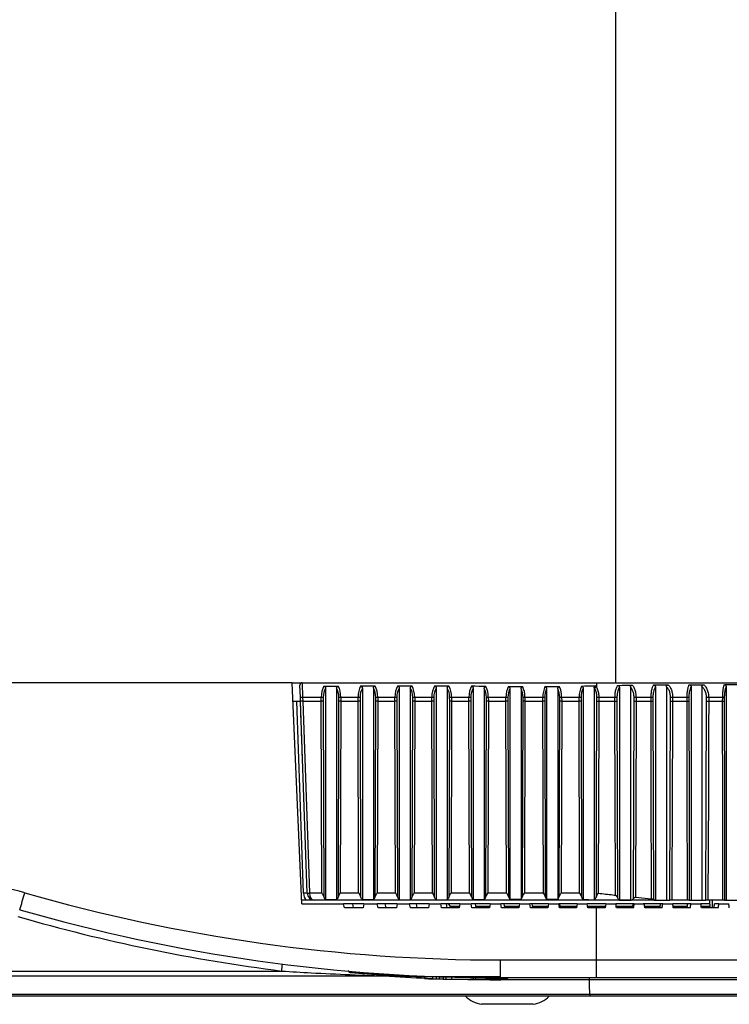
# Model space of a CAD drawing. Header units: millimetres. Extents: x 0 to 420, y 0 to 297.
# Tile 5 of 59: x 88.36 to 93.66, y 86.7 to 94.05. Entities that reach past the tile are written whole.
import ezdxf

# ---------------------------------------------------------------- set-up
doc = ezdxf.new("R2010")
doc.units = ezdxf.units.MM

msp = doc.modelspace()

# ---------------------------------------------------------------- linework, layer by layer
at = {"color": 7, "linetype": 'Continuous', "lineweight": 25}
for p, q in [((92.81469, 113.88203), (92.81469, 89.09973)), ((90.39916, 89.09973), (87.31909, 89.09973)), ((90.4713, 87.44757), (90.39916, 89.09973)), ((90.39916, 89.09973), (90.47416, 89.09973)), ((90.46089, 88.98982), (90.45765, 89.08263)), ((90.47416, 89.09973), (90.47741, 88.99055)), ((90.47416, 89.09973), (92.67286, 89.09973)), ((90.63612, 89.07308), (90.74444, 89.07308)), ((90.64898, 89.05831), (90.64898, 87.48062)), ((90.73158, 89.05831), (90.73158, 87.48062)), ((90.92397, 89.05869), (90.92397, 87.4804)), ((91.00658, 89.05906), (91.00658, 87.48026)), ((91.19944, 89.05963), (91.19944, 87.47993)), ((91.28205, 89.05988), (91.28205, 87.47983)), ((91.47538, 89.05993), (91.47538, 87.47982)), ((91.55798, 89.0596), (91.55798, 87.47994)), ((91.75155, 89.05837), (91.75155, 87.48067)), ((91.83415, 89.05713), (91.83415, 87.48116)), ((92.02663, 89.05514), (92.02663, 87.48242)), ((92.10923, 89.05409), (92.10923, 87.48286)), ((92.30044, 89.05356), (92.30044, 87.48318)), ((92.38305, 89.05435), (92.38305, 87.48284)), ((92.57295, 89.05745), (92.57295, 87.48082)), ((92.65551, 89.061), (92.65551, 87.47947)), ((92.67286, 89.09973), (92.67286, 89.06783)), ((92.67286, 89.09973), (94.37739, 89.09973)), ((92.84402, 89.06542), (92.84402, 87.47626)), ((92.92639, 89.06724), (92.92639, 87.47533)), ((93.11313, 89.0687), (93.11313, 87.47511)), ((93.19506, 89.06927), (93.19506, 87.47511)), ((93.37922, 89.06973), (93.37922, 87.47511)), ((93.46031, 89.07008), (93.46031, 87.47511)), ((93.6409, 89.07086), (93.6409, 87.47511)), ((90.40517, 88.96205), (90.46115, 88.96205)), ((90.48441, 87.52744), (90.43432, 88.96205)), ((90.46188, 88.96144), (90.46089, 88.98982)), ((90.51189, 87.5294), (90.46188, 88.96144)), ((90.47741, 88.99055), (90.4784, 88.96205)), ((90.61732, 88.99055), (90.47741, 88.99055)), ((90.47839, 88.96205), (90.4784, 88.96205)), ((90.47839, 88.96205), (90.5284, 87.52989)), ((90.4784, 88.96205), (90.61718, 88.96205)), ((90.61718, 88.96205), (90.61732, 88.99055)), ((90.62151, 87.52989), (90.61718, 88.96205)), ((90.63163, 88.9904), (90.63149, 88.96202)), ((90.63149, 88.96202), (90.63591, 87.50093)), ((90.74465, 87.50093), (90.74907, 88.96202)), ((90.74907, 88.96202), (90.74893, 88.9904)), ((90.76338, 88.96205), (90.75905, 87.52989)), ((90.76324, 88.99055), (90.76338, 88.96205)), ((90.8922, 88.99055), (90.76324, 88.99055)), ((90.76338, 88.96205), (90.89206, 88.96205)), ((90.89206, 88.96205), (90.8922, 88.99055)), ((90.89635, 87.52989), (90.89206, 88.96205)), ((90.90654, 88.9904), (90.9064, 88.96202)), ((90.9064, 88.96202), (90.91078, 87.50084)), ((91.02024, 87.50101), (91.0247, 88.96202)), ((91.0247, 88.96202), (91.02455, 88.9904)), ((91.03898, 88.96205), (91.03461, 87.52989)), ((91.03883, 88.99055), (91.03898, 88.96205)), ((91.16703, 88.99055), (91.03883, 88.99055)), ((91.03898, 88.96205), (91.16689, 88.96205)), ((91.16689, 88.96205), (91.16703, 88.99055)), ((91.17119, 87.52989), (91.16689, 88.96205)), ((91.18136, 88.9904), (91.18122, 88.96202)), ((91.18122, 88.96202), (91.18561, 87.50087)), ((91.29621, 87.50099), (91.30065, 88.96202)), ((91.30065, 88.96202), (91.30051, 88.9904)), ((91.31494, 88.96205), (91.31058, 87.52989)), ((91.31479, 88.99055), (91.31494, 88.96205)), ((91.44257, 88.99055), (91.31479, 88.99055)), ((91.31494, 88.96205), (91.44243, 88.96205)), ((91.44243, 88.96205), (91.44257, 88.99055)), ((91.44679, 87.52989), (91.44243, 88.96205)), ((91.45685, 88.9904), (91.45671, 88.96202)), ((91.45671, 88.96202), (91.46116, 87.501)), ((91.57177, 87.50085), (91.57615, 88.96202)), ((91.57615, 88.96202), (91.57601, 88.9904)), ((91.59049, 88.96205), (91.58619, 87.52989)), ((91.59034, 88.99055), (91.59049, 88.96205)), ((91.71948, 88.99055), (91.59034, 88.99055)), ((91.59049, 88.96205), (91.71934, 88.96205)), ((91.71934, 88.96205), (91.71948, 88.99055)), ((91.72378, 87.52989), (91.71934, 88.96205)), ((91.73369, 88.9904), (91.73355, 88.96202)), ((91.73355, 88.96202), (91.73808, 87.5012)), ((91.84617, 87.50066), (91.85047, 88.96202)), ((91.85047, 88.96202), (91.85033, 88.9904)), ((91.86487, 88.96205), (91.86066, 87.52989)), ((91.86473, 88.99055), (91.86487, 88.96205)), ((91.99661, 88.99055), (91.86473, 88.99055)), ((91.86487, 88.96205), (91.99646, 88.96205)), ((91.99646, 88.96205), (91.99661, 88.99055)), ((92.00089, 87.52989), (91.99646, 88.96205)), ((92.01084, 88.9904), (92.0107, 88.96202)), ((92.0107, 88.96202), (92.01521, 87.50114)), ((92.11961, 87.50072), (92.12394, 88.96202)), ((92.12394, 88.96202), (92.1238, 88.9904)), ((92.13832, 88.96205), (92.13408, 87.52989)), ((92.13818, 88.99055), (92.13832, 88.96205)), ((92.27172, 88.99055), (92.13818, 88.99055)), ((92.13832, 88.96205), (92.27158, 88.96205)), ((92.27158, 88.96205), (92.27172, 88.99055)), ((92.27584, 87.52989), (92.27158, 88.96205)), ((92.28608, 88.9904), (92.28594, 88.96202)), ((92.28594, 88.96202), (92.29029, 87.50077)), ((92.39396, 87.50108), (92.39845, 88.96202)), ((92.39845, 88.96202), (92.3983, 88.9904)), ((92.4127, 88.96205), (92.4083, 87.52989)), ((92.41255, 88.99055), (92.4127, 88.96205)), ((92.5429, 88.99055), (92.41255, 88.99055)), ((92.4127, 88.96205), (92.54277, 88.96205)), ((92.54277, 88.96205), (92.5429, 88.99055)), ((92.54675, 87.52989), (92.54277, 88.96205)), ((92.55749, 88.9904), (92.55736, 88.96202)), ((92.55736, 88.96202), (92.56142, 87.50011)), ((92.67634, 88.96202), (92.67619, 88.9904)), ((92.81076, 88.99055), (92.69026, 88.99055)), ((92.69026, 88.99055), (92.69042, 88.96205)), ((92.69042, 88.96205), (92.81064, 88.96205)), ((92.81064, 88.96205), (92.81076, 88.99055)), ((92.8251, 88.9904), (92.82498, 88.96202)), ((92.95359, 88.96202), (92.95343, 88.9904)), ((93.08043, 88.99055), (92.96826, 88.99055)), ((92.96826, 88.99055), (92.96843, 88.96205)), ((92.96843, 88.96205), (93.08032, 88.96205)), ((93.08032, 88.96205), (93.08043, 88.99055)), ((93.09402, 88.9904), (93.09391, 88.96202)), ((93.22622, 88.96202), (93.22605, 88.9904)), ((93.34956, 88.99055), (93.24149, 88.99055)), ((93.24149, 88.99055), (93.24166, 88.96205)), ((93.24166, 88.96205), (93.34947, 88.96205)), ((93.34947, 88.96205), (93.34956, 88.99055)), ((93.36244, 88.9904), (93.36235, 88.96202)), ((93.49498, 88.96202), (93.49479, 88.9904)), ((93.61517, 88.99055), (93.51066, 88.99055)), ((93.51066, 88.99055), (93.51084, 88.96205)), ((93.51084, 88.96205), (93.6151, 88.96205)), ((93.6151, 88.96205), (93.61517, 88.99055)), ((93.62733, 88.9904), (93.62726, 88.96202)), ((90.51193, 87.52826), (90.51189, 87.5294)), ((90.5284, 87.52989), (90.62151, 87.52989)), ((90.5284, 87.52989), (90.52844, 87.52826)), ((90.75905, 87.52989), (90.89635, 87.52989)), ((91.03461, 87.52989), (91.17119, 87.52989)), ((91.31058, 87.52989), (91.44679, 87.52989)), ((91.58619, 87.52989), (91.72378, 87.52989)), ((91.86066, 87.52989), (92.00089, 87.52989)), ((92.13408, 87.52989), (92.27584, 87.52989)), ((92.4083, 87.52989), (92.54675, 87.52989)), ((92.9634, 87.49774), (93.08372, 87.48688)), ((90.50553, 87.47511), (90.47009, 87.47511)), ((90.4713, 87.44757), (90.78423, 87.44757)), ((93.10729, 87.47511), (90.56697, 87.47511)), ((90.64898, 87.48062), (90.73158, 87.48062)), ((90.78997, 87.42004), (90.78423, 87.44757)), ((90.85293, 87.44757), (90.78423, 87.44757)), ((90.93005, 87.42004), (90.78997, 87.42004)), ((90.85867, 87.42004), (90.85293, 87.44757)), ((90.93494, 87.44757), (90.85293, 87.44757)), ((90.93494, 87.44757), (90.93005, 87.42004)), ((90.93494, 87.44757), (91.03577, 87.44757)), ((91.04134, 87.42004), (91.03577, 87.44757)), ((91.095, 87.44757), (91.03577, 87.44757)), ((91.17841, 87.42004), (91.04134, 87.42004)), ((91.10057, 87.42004), (91.095, 87.44757)), ((91.18324, 87.44757), (91.095, 87.44757)), ((91.18324, 87.44757), (91.17841, 87.42004)), ((91.18324, 87.44757), (91.27718, 87.44757)), ((91.2826, 87.42004), (91.27718, 87.44757)), ((91.32732, 87.44757), (91.27718, 87.44757)), ((91.41716, 87.42004), (91.2826, 87.42004)), ((91.33274, 87.42004), (91.32732, 87.44757)), ((91.42195, 87.44757), (91.32732, 87.44757)), ((91.42195, 87.44757), (91.41716, 87.42004)), ((91.42195, 87.44757), (91.51032, 87.44757)), ((91.51561, 87.42004), (91.51032, 87.44757)), ((91.55167, 87.44757), (91.51032, 87.44757)), ((91.64809, 87.42004), (91.51561, 87.42004)), ((91.55695, 87.42004), (91.55167, 87.44757)), ((91.65286, 87.44757), (91.55589, 87.44757)), ((91.58177, 87.42946), (91.58519, 87.42004)), ((91.64972, 87.42946), (91.58177, 87.42946)), ((91.65286, 87.44757), (91.64809, 87.42004)), ((91.65286, 87.44757), (91.73681, 87.44757)), ((91.74198, 87.42004), (91.73681, 87.44757)), ((91.76961, 87.44757), (91.73681, 87.44757)), ((91.87281, 87.42004), (91.74198, 87.42004)), ((91.77477, 87.42004), (91.76961, 87.44757)), ((91.87756, 87.44757), (91.76961, 87.44757)), ((91.87443, 87.42946), (91.77301, 87.42946)), ((91.87756, 87.44757), (91.87281, 87.42004)), ((91.87756, 87.44757), (91.95812, 87.44757)), ((91.96318, 87.42004), (91.95812, 87.44757)), ((91.98255, 87.44757), (91.95812, 87.44757)), ((92.09275, 87.42004), (91.96318, 87.42004)), ((91.98762, 87.42004), (91.98255, 87.44757)), ((92.09751, 87.44757), (91.98255, 87.44757)), ((92.09438, 87.42946), (91.98589, 87.42946)), ((92.09751, 87.44757), (92.09275, 87.42004)), ((92.09751, 87.44757), (92.17559, 87.44757)), ((92.18057, 87.42004), (92.17559, 87.44757)), ((92.19181, 87.44757), (92.17559, 87.44757)), ((92.30925, 87.42004), (92.18057, 87.42004)), ((92.19679, 87.42004), (92.19181, 87.44757)), ((92.31403, 87.44757), (92.19181, 87.44757)), ((92.31088, 87.42946), (92.19508, 87.42946)), ((92.31403, 87.44757), (92.30925, 87.42004)), ((92.31403, 87.44757), (92.39049, 87.44757)), ((92.3954, 87.42004), (92.39049, 87.44757)), ((92.39858, 87.44757), (92.39049, 87.44757)), ((92.52355, 87.42004), (92.3954, 87.42004)), ((92.40349, 87.42004), (92.39858, 87.44757)), ((92.52836, 87.44757), (92.39858, 87.44757)), ((92.52519, 87.42946), (92.40181, 87.42946)), ((92.52836, 87.44757), (92.52355, 87.42004)), ((92.52836, 87.44757), (92.60402, 87.44757)), ((92.60888, 87.42004), (92.60402, 87.44757)), ((92.7417, 87.44757), (92.60402, 87.44757)), ((92.73851, 87.42946), (92.60722, 87.42946)), ((92.67286, 87.42004), (92.60888, 87.42004)), ((92.67286, 87.02973), (92.67286, 87.42004)), ((92.73685, 87.42004), (92.67286, 87.42004)), ((92.7417, 87.44757), (92.73685, 87.42004)), ((92.7417, 87.44757), (92.81724, 87.44757)), ((92.95473, 87.44757), (92.81796, 87.44757)), ((92.94343, 87.42946), (92.8204, 87.42946)), ((92.94983, 87.42004), (92.82204, 87.42004)), ((92.95473, 87.44757), (92.94665, 87.44757)), ((92.95473, 87.44757), (93.03005, 87.44757)), ((93.15085, 87.44757), (93.02219, 87.44757)), ((93.14761, 87.42946), (93.03317, 87.42946)), ((93.16206, 87.42004), (93.03479, 87.42004)), ((93.10729, 87.47511), (93.11313, 87.47511)), ((93.11313, 87.47511), (93.19506, 87.47511)), ((93.16698, 87.44757), (93.15085, 87.44757)), ((93.16698, 87.44757), (93.24189, 87.44757)), ((93.19506, 87.47511), (93.2208, 87.47511)), ((93.35237, 87.47511), (93.23623, 87.47511)), ((93.35373, 87.44757), (93.24189, 87.44757)), ((93.35049, 87.42946), (93.24495, 87.42946)), ((93.37294, 87.42004), (93.24655, 87.42004)), ((93.37787, 87.44757), (93.35373, 87.44757)), ((93.36523, 87.47511), (93.37922, 87.47511)), ((93.37787, 87.44757), (93.45217, 87.44757)), ((93.37922, 87.47511), (93.46031, 87.47511)), ((93.52013, 87.44757), (93.45217, 87.44757)), ((93.52286, 87.42946), (93.45517, 87.42946)), ((93.58191, 87.42004), (93.45673, 87.42004)), ((93.46031, 87.47511), (93.48913, 87.47511)), ((93.61735, 87.47511), (93.50498, 87.47511)), ((93.51784, 87.47511), (93.51817, 87.42004)), ((93.53703, 87.47511), (93.5367, 87.42004)), ((93.58684, 87.44757), (93.55475, 87.44757)), ((93.58684, 87.44757), (93.66031, 87.44757)), ((93.6295, 87.47511), (93.6409, 87.47511)), ((93.6409, 87.47511), (93.72057, 87.47511)), ((91.95693, 87.02973), (92.67286, 87.02973)), ((91.95693, 86.89686), (91.95693, 87.02973)), ((92.67286, 86.89686), (92.67286, 87.02973)), ((92.67286, 87.02973), (96.73096, 87.02973)), ((83.01703, 86.94709), (90.32174, 86.94709)), ((91.12555, 86.90873), (83.01779, 86.90873)), ((90.81473, 86.95205), (90.82903, 86.93493)), ((91.95693, 86.9042), (91.32231, 86.9042)), ((91.38677, 86.90185), (91.38677, 86.89083)), ((91.44887, 86.90015), (91.44887, 86.88913)), ((91.47527, 86.89954), (91.47527, 86.88852)), ((91.49696, 86.89906), (91.49696, 86.88805)), ((91.5273, 86.89848), (91.5273, 86.88746)), ((91.54738, 86.89814), (91.54738, 86.88712)), ((91.58263, 86.88663), (91.58263, 86.88662)), ((91.5896, 86.89756), (91.5896, 86.88654)), ((91.59121, 86.88652), (91.59121, 86.89754)), ((91.75101, 86.89694), (91.75101, 86.88593)), ((91.77144, 86.88603), (91.77144, 86.89704)), ((91.87084, 86.89714), (91.87084, 86.88712)), ((91.89092, 86.89702), (91.89092, 86.88746)), ((92.67286, 86.89686), (91.95693, 86.89686)), ((92.61748, 86.88206), (91.95857, 86.88206)), ((91.98028, 86.89686), (91.98028, 86.88945)), ((92.00197, 86.89004), (92.00197, 86.89686)), ((92.00393, 86.89686), (92.00393, 86.8901)), ((92.01173, 86.89032), (92.01173, 86.89686)), ((93.92789, 86.88206), (92.61748, 86.88206)), ((96.59337, 86.89686), (92.67286, 86.89686)), ((83.02409, 86.77397), (92.6216, 86.77397)), ((92.62293, 86.75918), (83.0257, 86.75918)), ((92.6216, 86.77397), (94.55813, 86.77397)), ((94.52057, 86.75918), (92.62293, 86.75918)), ((92.00722, 86.6986), (91.81447, 86.6986)), ((92.19997, 86.6986), (92.00722, 86.6986))]:
    msp.add_line(p, q, dxfattribs=at)
at = {"color": 7, "linetype": 'Continuous', "lineweight": 25, "flags": 128}
for points in [[(92.67157, 87.50172), (92.67391, 88.21864), (92.67634, 88.96202)], [(92.69042, 88.96205), (92.69031, 88.92901), (92.68988, 88.79684), (92.68814, 88.26816), (92.68571, 87.5284)], [(92.81436, 87.51362), (92.81403, 87.64032), (92.81268, 88.169), (92.81064, 88.96205)], [(92.82498, 88.96202), (92.82688, 88.21864), (92.82872, 87.49585)], [(92.94855, 87.48967), (92.95105, 88.21864), (92.95359, 88.96202)], [(92.96843, 88.96205), (92.96831, 88.92901), (92.96786, 88.79684), (92.96605, 88.26816), (92.9634, 87.49774)], [(93.08372, 87.48688), (93.08367, 87.50815), (93.08336, 87.64032), (93.08214, 88.169), (93.08032, 88.96205)], [(93.09391, 88.96202), (93.09561, 88.21864), (93.09731, 87.48057)], [(93.2208, 87.47511), (93.22351, 88.21864), (93.22622, 88.96202)], [(93.24166, 88.96205), (93.24154, 88.92901), (93.24106, 88.79684), (93.23913, 88.26816), (93.23623, 87.47511)], [(93.35237, 87.47511), (93.35231, 87.50815), (93.35205, 87.64032), (93.35102, 88.169), (93.34947, 88.96205)], [(93.36235, 88.96202), (93.36379, 88.21864), (93.36523, 87.47511)], [(93.48913, 87.47511), (93.49205, 88.21864), (93.49498, 88.96202)], [(93.51084, 88.96205), (93.51071, 88.92901), (93.51019, 88.79684), (93.50811, 88.26816), (93.50498, 87.47511)], [(93.61735, 87.47511), (93.6173, 87.50815), (93.6171, 87.64032), (93.6163, 88.169), (93.6151, 88.96205)], [(93.62726, 88.96202), (93.62838, 88.21864), (93.6295, 87.47511)], [(92.61748, 86.88206), (92.61902, 86.84173), (92.6216, 86.77397)]]:
    msp.add_lwpolyline(points, dxfattribs=at)
at = {"color": 7, "linetype": 'Continuous', "lineweight": 25}
for centre, radius, start, end in [((90.47416, 89.08321), 0.01652, 90, 182), ((92.67953, 89.04564), 0.02316, 106.733386, 153.193006), ((90.48981, 88.51679), 0.47392, 91.500427, 93.498621), ((90.61329, 87.87986), 1.1107, 89.053611, 89.791742), ((90.76727, 87.87986), 1.1107, 90.208258, 90.946389), ((90.88825, 87.88445), 1.10611, 89.052518, 89.795295), ((91.04295, 87.87527), 1.11528, 90.211809, 90.945324), ((91.16306, 87.88308), 1.10748, 89.052847, 89.794234), ((91.31889, 87.87664), 1.11391, 90.210749, 90.945639), ((91.43846, 87.8757), 1.11486, 89.054578, 89.788523), ((91.5943, 87.88402), 1.10653, 90.205037, 90.947379), ((91.71517, 87.86529), 1.12527, 89.056898, 89.780458), ((91.8685, 87.89447), 1.09609, 90.196953, 90.949964), ((91.99236, 87.86858), 1.12197, 89.056178, 89.783012), ((92.14201, 87.89115), 1.0994, 90.199516, 90.949129), ((92.26783, 87.88818), 1.10237, 89.051609, 89.798182), ((92.41674, 87.87155), 1.11901, 90.214691, 90.94448), ((92.53966, 87.92404), 1.06651, 89.041938, 89.825949), ((92.69511, 87.82959), 1.16097, 90.2395, 90.934203), ((92.80816, 88.01861), 0.97194, 89.001221, 89.846372), ((92.97365, 87.67289), 1.31766, 90.234188, 90.879348), ((93.07843, 88.16189), 0.82866, 88.922343, 89.862239), ((93.24774, 87.49387), 1.49669, 90.239321, 90.830512), ((93.34835, 88.30669), 0.68386, 88.819041, 89.897977), ((93.51822, 87.28564), 1.70492, 90.254031, 90.787248), ((93.61481, 88.44725), 0.54329, 88.679438, 89.96175), ((88.05929, 86.34133), 1.23912, 73.915234, 90), ((85.1277, 88.44239), 3.3991, 342.220434, 344.463615), ((91.95693, 99.85851), 12.82878, 253.915234, 270), ((90.5372, 86.21315), 1.31535, 91.100501, 92.299763), ((90.56697, 87.53033), 0.08261, 182, 221.944619), ((90.49674, 88.31847), 0.78921, 271.100501, 272.299763), ((90.52019, 87.64671), 0.11873, 266.012899, 273.987101), ((90.56697, 87.53018), 0.05507, 182, 270), ((91.55589, 87.42004), 0.02754, 20, 90), ((91.95933, 99.86523), 13.02153, 253.915234, 262.775327), ((91.95693, 99.86331), 12.96646, 253.915234, 270), ((89.98937, 87.00217), 0.3369, 350.590006, 359.596923), ((91.95857, 99.90359), 13.02153, 266.332128, 267.756711), ((91.70911, 97.08727), 10.20143, 268.808384, 268.978834), ((91.70911, 97.08727), 10.20143, 269.091604, 269.32878), ((91.95857, 99.90359), 13.02153, 268.545416, 270), ((91.70911, 97.08727), 10.20143, 270.112754, 270.908396), ((91.70911, 97.08727), 10.20143, 271.021166, 271.523222), ((91.84948, 86.91608), 0.22029, 225.421409, 260.854668), ((92.16496, 86.91608), 0.22029, 279.145332, 314.578591)]:
    msp.add_arc(centre, radius, start, end, dxfattribs=at)
for centre, major_axis, ratio, start_param, end_param in [((90.67137, 88.98958), (0, 0.11014), 0.4907477, 0.7105091, 1.5620697), ((90.68568, 88.98958), (0, 0.09362), 0.5773503, 0.7465115, 1.5620697), ((90.69488, 88.98958), (0, 0.09362), 0.5773503, 4.7211156, 5.5366738), ((90.70919, 88.98958), (0, 0.11014), 0.4907477, 4.7211156, 5.5726762), ((90.94579, 88.98958), (0, 0.11014), 0.4865526, 0.7055061, 1.5620697), ((90.96013, 88.98958), (0, 0.09362), 0.5724149, 0.7405121, 1.5620697), ((110.16417, 88.98958), (29.69242, 0), 0.0037095, 2.2715155, 2.2763025), ((90.97004, 88.98958), (0, 0.09362), 0.5823069, 4.7211156, 5.5486274), ((90.98432, 88.98958), (0, 0.11014), 0.4949608, 4.7211156, 5.5824662), ((91.22076, 88.98958), (0, 0.11014), 0.487803, 0.6931634, 1.5620697), ((91.23509, 88.98958), (0, 0.09362), 0.5738858, 0.7255338, 1.5620697), ((118.23211, 88.98958), (42.32675, 0), 0.0026022, 2.2606289, 2.2639597), ((91.24613, 88.98958), (0, 0.09362), 0.5808251, 4.7211156, 5.5617761), ((91.26042, 88.98958), (0, 0.11014), 0.4937014, 4.7211156, 5.5933527), ((91.49705, 88.98958), (0, 0.11014), 0.4945669, 0.6892685, 1.5620697), ((91.51133, 88.98958), (0, 0.09362), 0.5818434, 0.7207132, 1.5620697), ((70.63538, 88.98958), (32.74829, 0), 0.0033633, 0.8772231, 0.8815279), ((91.52238, 88.98958), (0, 0.09362), 0.5728745, 4.7211156, 5.5571416), ((91.53671, 88.98958), (0, 0.11014), 0.4869433, 4.7211156, 5.5896121), ((91.77502, 88.98958), (0, 0.11014), 0.5042073, 0.709959, 1.5620697), ((91.78923, 88.98958), (0, 0.09362), 0.5931851, 0.7455815, 1.5620697), ((85.6523, 88.98958), (9.33798, 0), 0.0117952, 0.8454547, 0.8608373), ((91.79774, 88.98958), (0, 0.09362), 0.5617297, 4.7211156, 5.5183599), ((91.81214, 88.98958), (0, 0.11014), 0.4774702, 4.7211156, 5.5578436), ((92.05181, 88.98958), (0, 0.11014), 0.5011426, 0.7505091, 1.5620697), ((92.06604, 88.98958), (0, 0.09362), 0.5895796, 0.7951309, 1.5620697), ((83.78072, 88.98958), (12.0723, 0), 0.0091237, 0.8080224, 0.8202873), ((92.07088, 88.98958), (0, 0.09362), 0.5652491, 4.7211156, 5.4724503), ((92.08526, 88.98958), (0, 0.11014), 0.4804618, 4.7211156, 5.5204114), ((92.32493, 88.98958), (0, 0.11014), 0.4831582, 0.7690708, 1.5620697), ((92.33929, 88.98958), (0, 0.09362), 0.5684214, 0.8184573, 1.5620697), ((103.68247, 88.98958), (16.384, 0), 0.0067226, 2.3307711, 2.3398671), ((92.34341, 88.98958), (0, 0.09362), 0.5863487, 4.7211156, 5.4763433), ((92.35766, 88.98958), (0, 0.11014), 0.4983964, 4.7211156, 5.5232106), ((92.59259, 88.98958), (0, 0.11014), 0.4512173, 0.7209844, 1.5620697), ((92.60719, 88.98958), (0, 0.09362), 0.5308438, 0.7599276, 1.5620697), ((94.60235, 88.98958), (3.09421, 0), 0.0355967, 2.2460187, 2.2917808), ((92.61762, 88.98958), (0, 0.09362), 0.6258084, 5.5024115, 5.5800578), ((92.63163, 88.98958), (0, 0.11014), 0.5319371, 5.5024115, 5.607963), ((90.44989, 88.51596), (-0.06888, 1.9721), 0.0139542, 4.7120844, 4.9400776), ((90.4784, 88.96202), (0.01651, 0.00058), 0.0017443, 1.5709782, 3.1415927), ((90.61718, 88.96202), (0.01652, -0.00002), 0.0017453, 0.5236137, 1.5708192), ((90.76338, 88.96202), (0.01652, 0.00002), 0.0017453, 1.5707735, 2.6179789), ((90.89206, 88.96202), (0.01652, -0.00002), 0.0017453, 0.5199041, 1.570819), ((91.03898, 88.96202), (0.01652, 0.00002), 0.0017453, 1.5707733, 2.6142693), ((91.16689, 88.96202), (0.01652, -0.00002), 0.0017453, 0.5210114, 1.5708191), ((91.31494, 88.96202), (0.01652, 0.00002), 0.0017453, 1.5707733, 2.6153766), ((91.44243, 88.96202), (0.01652, -0.00002), 0.0017453, 0.5269772, 1.5708194), ((91.59049, 88.96202), (0.01652, 0.00002), 0.0017453, 1.5707736, 2.6213424), ((91.71934, 88.96202), (0.01652, -0.00002), 0.0017453, 0.5354088, 1.5708198), ((91.86487, 88.96202), (0.01652, 0.00002), 0.0017453, 1.5707741, 2.629774), ((91.99646, 88.96202), (0.01652, -0.00002), 0.0017453, 0.5327375, 1.5708197), ((92.13832, 88.96202), (0.01652, 0.00002), 0.0017453, 1.5707739, 2.6271027), ((92.27158, 88.96202), (0.01652, -0.00002), 0.0017453, 0.516891, 1.5708188), ((92.4127, 88.96202), (0.01652, 0.00002), 0.0017453, 1.5707731, 2.6112562), ((92.54277, 88.96202), (0.01652, -0.00002), 0.0017453, 0.4880309, 1.5708173), ((90.56697, 87.53018), (0, 0.05507), 0.7, 1.6057029, 3.1415927), ((90.66284, 87.53018), (0, 0.05507), 0.5773503, 2.1308473, 2.6902761), ((90.71772, 87.53018), (0, 0.05507), 0.5773503, 3.5929092, 4.1523381), ((90.93746, 87.53018), (0, 0.05507), 0.5724149, 2.132676, 2.6996698), ((90.99304, 87.53018), (0, 0.05507), 0.5823069, 3.5773689, 4.1541683), ((91.21237, 87.53018), (0, 0.05507), 0.5738858, 2.1321303, 2.7201867), ((91.26909, 87.53018), (0, 0.05507), 0.5808251, 3.5587251, 4.1536218), ((91.48834, 87.53018), (0, 0.05507), 0.5818434, 2.1291879, 2.7252162), ((91.54507, 87.53018), (0, 0.05507), 0.5728745, 3.5634921, 4.1506799), ((91.76586, 87.53018), (0, 0.05507), 0.5931851, 2.1250228, 2.6881716), ((91.82005, 87.53018), (0, 0.05507), 0.5617297, 3.6147905, 4.1465286), ((92.04279, 87.53018), (0, 0.05507), 0.5895796, 2.1263432, 2.6205335), ((92.09331, 87.53018), (0, 0.05507), 0.5652491, 3.6785035, 4.147843), ((92.31675, 87.53018), (0, 0.05507), 0.5684214, 2.1341603, 2.5934319), ((92.36654, 87.53018), (0, 0.05507), 0.5863487, 3.6779807, 4.1556559), ((92.58591, 87.53018), (0, 0.05507), 0.5308438, 2.1483266, 2.6821474), ((92.64206, 87.53018), (0, 0.05507), 0.6258084, 3.5423217, 4.1692463), ((92.84939, 87.53018), (0, 0.05507), 0.4798412, 2.2438193, 2.9370441), ((92.92304, 87.53018), (0, 0.05507), 0.683853, 3.2306343, 3.8859211), ((97.27338, 87.53018), (14.84621, 0), 0.0037095, 4.2704661, 4.2766127), ((99.85619, 87.53018), (21.16338, 0), 0.0026022, 4.290983, 4.2952565), ((84.85287, 87.53018), (16.37415, 0), 0.0033633, 5.1287654, 5.1342885), ((89.70633, 87.53018), (4.66899, 0), 0.0117952, 5.16581, 5.1855868), ((89.02184, 87.53018), (6.03615, 0), 0.0091237, 5.2334482, 5.2492998), ((96.56944, 87.53018), (8.192, 0), 0.0067226, 4.1642282, 4.176001), ((93.25902, 87.53018), (1.5471, 0), 0.0355967, 4.2529437, 4.3116599), ((91.83732, 91.8023), (-4.2193, 23.95977), 0.0087734, 4.5269082, 4.528077), ((92.99052, 87.53018), (0.72125, 0), 0.0763557, 4.5078404, 4.6233473), ((93.47665, 91.62192), (4.05891, 23.049), 0.0087734, 4.5306068, 4.5318217), ((93.50841, 91.8023), (4.2193, 23.95977), 0.0087734, 4.5299981, 4.531167), ((91.84075, 91.8023), (-4.20293, 23.95969), 0.017527, 4.5253786, 4.5265475), ((93.10729, 87.53018), (0, 0.05507), 0.4174335, 2.6923653, 3.1415927), ((93.47334, 91.62192), (4.04316, 23.04892), 0.017527, 4.5321363, 4.5333512), ((93.50498, 91.8023), (4.20293, 23.95969), 0.017527, 4.5315277, 4.5326965), ((91.84647, 91.8023), (-4.17566, 23.95955), 0.0262408, 4.5238799, 4.5250488), ((93.46784, 91.62192), (4.01694, 23.04879), 0.0262408, 4.533635, 4.5348499), ((93.49926, 91.8023), (4.17566, 23.95955), 0.0262408, 4.5330264, 4.5341952), ((91.85445, 91.8023), (-4.13755, 23.95937), 0.034895, 4.5224272, 4.523596), ((93.46017, 91.62192), (3.98027, 23.04861), 0.034895, 4.5350878, 4.5363027), ((93.49127, 91.8023), (4.13755, 23.95937), 0.034895, 4.5344791, 4.5356479), ((91.86468, 91.8023), (-4.08864, 23.95914), 0.0434694, 4.5210352, 4.522204)]:
    msp.add_ellipse(centre, major_axis=major_axis, ratio=ratio, start_param=start_param, end_param=end_param, dxfattribs=at)
for points, knots in [([(90.63612, 89.07308), (90.63752, 89.07296), (90.64032, 89.07272), (90.64403, 89.07068), (90.64676, 89.06759), (90.64864, 89.06339), (90.64885, 89.06017), (90.64898, 89.05831)], [0, 0, 0, 0, 0.19047, 0.3817039, 0.5618986, 0.746935, 1, 1, 1, 1]), ([(90.73158, 89.05831), (90.73172, 89.06029), (90.73197, 89.06379), (90.73425, 89.06837), (90.73751, 89.0714), (90.74114, 89.07288), (90.74346, 89.07302), (90.74444, 89.07308)], [0, 0, 0, 0, 0.2691455, 0.4759142, 0.6839415, 0.8656236, 1, 1, 1, 1]), ([(90.91104, 89.07343), (90.91245, 89.07332), (90.91527, 89.0731), (90.919, 89.07105), (90.92175, 89.06796), (90.92363, 89.06376), (90.92385, 89.06054), (90.92397, 89.05869)], [0, 0, 0, 0, 0.1910667, 0.3829101, 0.5634499, 0.7482081, 1, 1, 1, 1]), ([(91.00658, 89.05906), (91.00672, 89.06101), (91.00697, 89.06449), (91.00924, 89.06904), (91.0125, 89.07208), (91.01615, 89.07357), (91.01848, 89.07371), (91.01947, 89.07378)], [0, 0, 0, 0, 0.26585148, 0.47305239, 0.68145918, 0.86437918, 1, 1, 1, 1]), ([(91.18643, 89.07431), (91.18785, 89.07419), (91.19071, 89.07396), (91.19449, 89.07189), (91.19725, 89.06876), (91.19911, 89.06459), (91.19932, 89.06142), (91.19944, 89.05963)], [0, 0, 0, 0, 0.1934923, 0.3877819, 0.5702802, 0.7560305, 1, 1, 1, 1]), ([(91.28205, 89.05988), (91.28218, 89.06181), (91.28243, 89.06525), (91.2847, 89.06979), (91.28797, 89.07283), (91.29165, 89.07433), (91.29401, 89.07448), (91.29502, 89.07454)], [0, 0, 0, 0, 0.2620409, 0.4690274, 0.6771635, 0.8607903, 1, 1, 1, 1]), ([(91.4624, 89.07458), (91.46383, 89.07446), (91.4667, 89.07421), (91.47048, 89.07211), (91.47324, 89.06896), (91.47506, 89.0648), (91.47526, 89.06168), (91.47538, 89.05993)], [0, 0, 0, 0, 0.1948074, 0.3904136, 0.5741193, 0.7610669, 1, 1, 1, 1]), ([(91.55798, 89.0596), (91.55812, 89.06153), (91.55837, 89.06499), (91.56064, 89.06954), (91.56391, 89.07257), (91.5676, 89.07408), (91.56997, 89.07422), (91.571, 89.07428)], [0, 0, 0, 0, 0.2629214, 0.4692637, 0.6767785, 0.8593994, 1, 1, 1, 1]), ([(91.73882, 89.07312), (91.74022, 89.07298), (91.74302, 89.07272), (91.74671, 89.07063), (91.74941, 89.06751), (91.75123, 89.06333), (91.75143, 89.06017), (91.75155, 89.05837)], [0, 0, 0, 0, 0.1918486, 0.3844512, 0.5660652, 0.7531661, 1, 1, 1, 1]), ([(91.83415, 89.05713), (91.83429, 89.05916), (91.83454, 89.06271), (91.83683, 89.06734), (91.84007, 89.07037), (91.84372, 89.07183), (91.84603, 89.07195), (91.84703, 89.072)], [0, 0, 0, 0, 0.2740851, 0.4792551, 0.6857633, 0.8647498, 1, 1, 1, 1]), ([(92.01416, 89.07014), (92.0155, 89.07001), (92.01819, 89.06976), (92.02174, 89.06775), (92.02456, 89.06451), (92.02635, 89.06016), (92.02653, 89.05683), (92.02663, 89.05514)], [0, 0, 0, 0, 0.1838334, 0.3683481, 0.5433482, 0.7678068, 1, 1, 1, 1]), ([(92.10923, 89.05409), (92.10938, 89.05624), (92.10963, 89.0599), (92.11195, 89.06463), (92.11516, 89.06765), (92.1187, 89.06905), (92.12091, 89.06916), (92.12182, 89.06921)], [0, 0, 0, 0, 0.2905546, 0.4946025, 0.700157, 0.8760495, 1, 1, 1, 1]), ([(92.28792, 89.06873), (92.28924, 89.06863), (92.29188, 89.06842), (92.29539, 89.0665), (92.29823, 89.06335), (92.30013, 89.05891), (92.30033, 89.05542), (92.30044, 89.05356)], [0, 0, 0, 0, 0.1784448, 0.3575571, 0.5274668, 0.7478002, 1, 1, 1, 1]), ([(92.38305, 89.05435), (92.38319, 89.05648), (92.38344, 89.06012), (92.38575, 89.06483), (92.38897, 89.06785), (92.39247, 89.06924), (92.39462, 89.06937), (92.39548, 89.06942)], [0, 0, 0, 0, 0.2901069, 0.4964782, 0.7043431, 0.8825389, 1, 1, 1, 1]), ([(92.55979, 89.07232), (92.56118, 89.07225), (92.56396, 89.0721), (92.5677, 89.0702), (92.57049, 89.06723), (92.57256, 89.06293), (92.57281, 89.05952), (92.57295, 89.05745)], [0, 0, 0, 0, 0.1852169, 0.3712193, 0.5459303, 0.7242774, 1, 1, 1, 1]), ([(92.65551, 89.061), (92.65564, 89.06288), (92.65589, 89.06627), (92.65815, 89.07075), (92.66143, 89.0738), (92.66503, 89.07529), (92.66732, 89.07548), (92.66825, 89.07556)], [0, 0, 0, 0, 0.2594239, 0.4698381, 0.6813021, 0.8700139, 1, 1, 1, 1]), ([(92.67619, 88.9904), (92.67604, 88.99483), (92.67555, 89.0096), (92.67056, 89.03398), (92.66275, 89.04873), (92.65886, 89.05609)], [0, 0, 0, 0, 0.1763853, 0.5890653, 1, 1, 1, 1]), ([(92.67286, 89.06783), (92.67678, 89.05914), (92.68467, 89.04162), (92.68962, 89.01307), (92.69011, 88.99575), (92.69026, 88.99055)], [0, 0, 0, 0, 0.40775, 0.822097, 1, 1, 1, 1]), ([(92.81076, 88.99055), (92.81123, 89.00189), (92.81215, 89.02449), (92.81876, 89.05476), (92.82548, 89.07178), (92.82961, 89.07899), (92.8301, 89.07983)], [0, 0, 0, 0, 0.3167916, 0.6310539, 0.9568078, 1, 1, 1, 1]), ([(92.84402, 89.06542), (92.84373, 89.06499), (92.8398, 89.05908), (92.8332, 89.0451), (92.82651, 89.01935), (92.82557, 89.00005), (92.8251, 88.9904)], [0, 0, 0, 0, 0.02632668, 0.36052617, 0.67998359, 1, 1, 1, 1]), ([(92.8301, 89.07983), (92.83473, 89.07995), (92.86683, 89.08076), (92.9035, 89.08132), (92.93553, 89.08155), (92.94009, 89.08159)], [0, 0, 0, 0, 0.1265068, 0.8755178, 1, 1, 1, 1]), ([(92.8301, 89.07983), (92.83165, 89.07974), (92.83476, 89.07957), (92.83891, 89.07742), (92.84189, 89.07412), (92.84371, 89.07), (92.84391, 89.06701), (92.84402, 89.06542)], [0, 0, 0, 0, 0.2059582, 0.4128784, 0.6035172, 0.7894835, 1, 1, 1, 1]), ([(92.92639, 89.06724), (92.92652, 89.06898), (92.92679, 89.07246), (92.92928, 89.07698), (92.93295, 89.07999), (92.9367, 89.08138), (92.9391, 89.08153), (92.94009, 89.08159)], [0, 0, 0, 0, 0.2337193, 0.4690659, 0.6739137, 0.8655883, 1, 1, 1, 1]), ([(92.95343, 88.9904), (92.95282, 88.99989), (92.9516, 89.01885), (92.94296, 89.04416), (92.93372, 89.05932), (92.92766, 89.06587), (92.92639, 89.06724)], [0, 0, 0, 0, 0.3004257, 0.6002244, 0.9161524, 1, 1, 1, 1]), ([(92.94009, 89.08159), (92.94158, 89.07977), (92.94801, 89.07188), (92.95762, 89.05364), (92.96641, 89.02389), (92.96765, 89.0017), (92.96826, 88.99055)], [0, 0, 0, 0, 0.0929572, 0.4027819, 0.6999689, 1, 1, 1, 1]), ([(93.08043, 88.99055), (93.08083, 89.00183), (93.08162, 89.02431), (93.08733, 89.0544), (93.09366, 89.07306), (93.09795, 89.08104), (93.09902, 89.08303)], [0, 0, 0, 0, 0.2973256, 0.592141, 0.8982866, 1, 1, 1, 1]), ([(93.11313, 89.0687), (93.11209, 89.06711), (93.10772, 89.06043), (93.10121, 89.0448), (93.09527, 89.0192), (93.09444, 89.00001), (93.09402, 88.9904)], [0, 0, 0, 0, 0.0971731, 0.4075093, 0.7034803, 1, 1, 1, 1]), ([(93.09902, 89.08303), (93.10372, 89.08309), (93.13573, 89.0835), (93.17243, 89.08368), (93.20442, 89.0836), (93.2091, 89.08358)], [0, 0, 0, 0, 0.1280402, 0.8725632, 1, 1, 1, 1]), ([(93.09902, 89.08303), (93.10065, 89.08291), (93.1039, 89.08268), (93.10819, 89.08036), (93.11122, 89.07688), (93.11287, 89.07284), (93.11304, 89.07005), (93.11313, 89.0687)], [0, 0, 0, 0, 0.2158841, 0.4327943, 0.6310127, 0.8211475, 1, 1, 1, 1]), ([(93.19506, 89.06927), (93.19519, 89.07097), (93.19546, 89.07439), (93.1979, 89.07884), (93.20151, 89.08187), (93.20539, 89.08337), (93.20796, 89.08352), (93.2091, 89.08358)], [0, 0, 0, 0, 0.2259487, 0.4532833, 0.6551124, 0.8473116, 1, 1, 1, 1]), ([(93.22605, 88.9904), (93.22539, 88.99995), (93.22408, 89.01903), (93.21476, 89.04447), (93.20428, 89.06051), (93.19704, 89.06738), (93.19506, 89.06927)], [0, 0, 0, 0, 0.2903486, 0.5801256, 0.8847359, 1, 1, 1, 1]), ([(93.2091, 89.08358), (93.21124, 89.08128), (93.21887, 89.0731), (93.22983, 89.05402), (93.23946, 89.0241), (93.24081, 89.00177), (93.24149, 88.99055)], [0, 0, 0, 0, 0.1177058, 0.4187429, 0.7080635, 1, 1, 1, 1]), ([(93.34956, 88.99055), (93.34989, 89.00182), (93.35054, 89.02428), (93.35516, 89.05433), (93.36043, 89.07353), (93.36411, 89.08172), (93.36515, 89.08404)], [0, 0, 0, 0, 0.2915285, 0.5805711, 0.8808204, 1, 1, 1, 1]), ([(93.37922, 89.06973), (93.37812, 89.0678), (93.37419, 89.06091), (93.36851, 89.04474), (93.3635, 89.01917), (93.36279, 89), (93.36244, 88.9904)], [0, 0, 0, 0, 0.1180764, 0.4213083, 0.7103834, 1, 1, 1, 1]), ([(93.36515, 89.08404), (93.36984, 89.0841), (93.40156, 89.08444), (93.43796, 89.08455), (93.46967, 89.08441), (93.47434, 89.08439)], [0, 0, 0, 0, 0.1287704, 0.8715941, 1, 1, 1, 1]), ([(93.36515, 89.08404), (93.36678, 89.08392), (93.37006, 89.08368), (93.37437, 89.08131), (93.37738, 89.07777), (93.37898, 89.07375), (93.37915, 89.07102), (93.37922, 89.06973)], [0, 0, 0, 0, 0.21889368, 0.43883495, 0.63922943, 0.83031207, 1, 1, 1, 1]), ([(93.46031, 89.07008), (93.46044, 89.07177), (93.46071, 89.07516), (93.46311, 89.07958), (93.46667, 89.08262), (93.47056, 89.08418), (93.47316, 89.08432), (93.47434, 89.08439)], [0, 0, 0, 0, 0.2231715, 0.4476349, 0.6485296, 0.8412851, 1, 1, 1, 1]), ([(93.49479, 88.9904), (93.49408, 88.99996), (93.49266, 89.01906), (93.48257, 89.04453), (93.47096, 89.06096), (93.46278, 89.06797), (93.46031, 89.07008)], [0, 0, 0, 0, 0.2857772, 0.5709984, 0.8706741, 1, 1, 1, 1]), ([(93.47434, 89.08439), (93.47697, 89.08187), (93.48565, 89.07356), (93.49788, 89.05409), (93.50844, 89.02415), (93.50992, 89.00178), (93.51066, 88.99055)], [0, 0, 0, 0, 0.129195, 0.4262473, 0.7118472, 1, 1, 1, 1]), ([(93.61517, 88.99055), (93.61541, 89.00186), (93.61588, 89.02439), (93.61925, 89.05453), (93.62318, 89.07423), (93.62598, 89.08257), (93.62685, 89.08517)], [0, 0, 0, 0, 0.2868652, 0.5713623, 0.8665771, 1, 1, 1, 1]), ([(93.62685, 89.08517), (93.63153, 89.08524), (93.66277, 89.08573), (93.69867, 89.086), (93.72988, 89.08602), (93.73453, 89.08602)], [0, 0, 0, 0, 0.1303672, 0.8704834, 1, 1, 1, 1]), ([(93.62685, 89.08517), (93.62849, 89.08505), (93.63177, 89.08482), (93.63609, 89.08242), (93.63911, 89.07882), (93.64067, 89.07481), (93.64083, 89.07211), (93.6409, 89.07086)], [0, 0, 0, 0, 0.2215204, 0.4441166, 0.6460595, 0.837059, 1, 1, 1, 1]), ([(93.6409, 89.07086), (93.63988, 89.06865), (93.63663, 89.0616), (93.63207, 89.0449), (93.62815, 89.01926), (93.62761, 89.00003), (93.62733, 88.9904)], [0, 0, 0, 0, 0.13577538, 0.43266569, 0.71607618, 1, 1, 1, 1]), ([(92.67634, 88.96202), (92.67662, 88.96202), (92.67766, 88.96202), (92.68031, 88.96203), (92.68484, 88.96204), (92.68856, 88.96205), (92.69042, 88.96205)], [0, 0, 0, 0, 0.0891102, 0.3364654, 0.6682362, 1, 1, 1, 1]), ([(92.81064, 88.96205), (92.81249, 88.96205), (92.81619, 88.96204), (92.82096, 88.96203), (92.8237, 88.96202), (92.82474, 88.96202), (92.82498, 88.96202)], [0, 0, 0, 0, 0.3094748, 0.6189551, 0.9151089, 1, 1, 1, 1]), ([(92.95359, 88.96202), (92.95388, 88.96202), (92.95508, 88.96202), (92.958, 88.96203), (92.96283, 88.96204), (92.96656, 88.96205), (92.96843, 88.96205)], [0, 0, 0, 0, 0.08748128, 0.35400849, 0.67700747, 1, 1, 1, 1]), ([(93.08032, 88.96205), (93.08215, 88.96205), (93.08581, 88.96204), (93.0903, 88.96203), (93.0928, 88.96202), (93.0937, 88.96202), (93.09391, 88.96202)], [0, 0, 0, 0, 0.313601, 0.6272079, 0.9143075, 1, 1, 1, 1]), ([(93.22622, 88.96202), (93.22653, 88.96202), (93.22786, 88.96202), (93.23101, 88.96203), (93.23606, 88.96204), (93.2398, 88.96205), (93.24166, 88.96205)], [0, 0, 0, 0, 0.08658904, 0.36344088, 0.6817235, 1, 1, 1, 1]), ([(93.34947, 88.96205), (93.35127, 88.96205), (93.35488, 88.96204), (93.35914, 88.96203), (93.3614, 88.96202), (93.36217, 88.96202), (93.36235, 88.96202)], [0, 0, 0, 0, 0.3143636, 0.628733, 0.9141604, 1, 1, 1, 1]), ([(93.49498, 88.96202), (93.49532, 88.96202), (93.49676, 88.96202), (93.50008, 88.96203), (93.50528, 88.96204), (93.50899, 88.96205), (93.51084, 88.96205)], [0, 0, 0, 0, 0.0864159, 0.3652569, 0.6826315, 1, 1, 1, 1]), ([(93.6151, 88.96205), (93.61687, 88.96205), (93.6204, 88.96204), (93.62444, 88.96203), (93.62649, 88.96202), (93.62712, 88.96202), (93.62726, 88.96202)], [0, 0, 0, 0, 0.3119109, 0.6238275, 0.9146346, 1, 1, 1, 1]), ([(90.62151, 87.52989), (90.62157, 87.52979), (90.6243, 87.52483), (90.62991, 87.5149), (90.6339, 87.50559), (90.63591, 87.50093)], [0, 0, 0, 0, 0.0103262, 0.503619, 1, 1, 1, 1]), ([(90.74465, 87.50093), (90.74666, 87.50559), (90.75065, 87.5149), (90.75626, 87.52483), (90.75899, 87.52979), (90.75905, 87.52989)], [0, 0, 0, 0, 0.496381, 0.9896738, 1, 1, 1, 1]), ([(90.89635, 87.52989), (90.89641, 87.52979), (90.89916, 87.5248), (90.90479, 87.51483), (90.90878, 87.50551), (90.91078, 87.50084)], [0, 0, 0, 0, 0.0102945, 0.5051082, 1, 1, 1, 1]), ([(91.02024, 87.50101), (91.02225, 87.50568), (91.02624, 87.51496), (91.03184, 87.52486), (91.03455, 87.52979), (91.03461, 87.52989)], [0, 0, 0, 0, 0.497882, 0.9896419, 1, 1, 1, 1]), ([(91.17119, 87.52989), (91.17125, 87.52979), (91.17399, 87.52481), (91.17962, 87.51485), (91.18361, 87.50553), (91.18561, 87.50087)], [0, 0, 0, 0, 0.0103039, 0.5046649, 1, 1, 1, 1]), ([(91.29621, 87.50099), (91.29821, 87.50565), (91.30221, 87.51494), (91.30781, 87.52485), (91.31053, 87.52979), (91.31058, 87.52989)], [0, 0, 0, 0, 0.4974327, 0.9896514, 1, 1, 1, 1]), ([(91.44679, 87.52989), (91.44685, 87.52979), (91.44956, 87.52486), (91.45516, 87.51495), (91.45915, 87.50567), (91.46116, 87.501)], [0, 0, 0, 0, 0.0103551, 0.5022586, 1, 1, 1, 1]), ([(91.57177, 87.50085), (91.57376, 87.50551), (91.57776, 87.51484), (91.58339, 87.5248), (91.58613, 87.52979), (91.58619, 87.52989)], [0, 0, 0, 0, 0.4950302, 0.9897026, 1, 1, 1, 1]), ([(91.72378, 87.52989), (91.72384, 87.52979), (91.72652, 87.52493), (91.73207, 87.51509), (91.73606, 87.50587), (91.73808, 87.5012)], [0, 0, 0, 0, 0.0104286, 0.4988055, 1, 1, 1, 1]), ([(91.84617, 87.50066), (91.84814, 87.50529), (91.85213, 87.51467), (91.8578, 87.52471), (91.8606, 87.52979), (91.86066, 87.52989)], [0, 0, 0, 0, 0.4889557, 0.9897739, 1, 1, 1, 1]), ([(92.00089, 87.52989), (92.00094, 87.52979), (92.00363, 87.52491), (92.0092, 87.51505), (92.01319, 87.50581), (92.01521, 87.50114)], [0, 0, 0, 0, 0.0104052, 0.4999062, 1, 1, 1, 1]), ([(92.11961, 87.50072), (92.12159, 87.50536), (92.12558, 87.51473), (92.13124, 87.52474), (92.13402, 87.52979), (92.13408, 87.52989)], [0, 0, 0, 0, 0.49098, 0.9897514, 1, 1, 1, 1]), ([(92.27584, 87.52989), (92.27589, 87.52979), (92.27866, 87.52477), (92.28431, 87.51477), (92.2883, 87.50543), (92.29029, 87.50077)], [0, 0, 0, 0, 0.0102689, 0.507192, 1, 1, 1, 1]), ([(92.39396, 87.50108), (92.39597, 87.50575), (92.39996, 87.51501), (92.40554, 87.52489), (92.40824, 87.52979), (92.4083, 87.52989)], [0, 0, 0, 0, 0.4991098, 0.9896157, 1, 1, 1, 1]), ([(92.54675, 87.52989), (92.5468, 87.52979), (92.54975, 87.52443), (92.55556, 87.51419), (92.55953, 87.50465), (92.56142, 87.50011)], [0, 0, 0, 0, 0.01003142, 0.52863256, 1, 1, 1, 1]), ([(92.67157, 87.50172), (92.67361, 87.5064), (92.67627, 87.5125), (92.6802, 87.51979), (92.6819, 87.52289), (92.68306, 87.52495), (92.68385, 87.52628), (92.68438, 87.52714), (92.68476, 87.52768), (92.68506, 87.52806), (92.68531, 87.52829), (92.68555, 87.5284), (92.68566, 87.5284), (92.68571, 87.5284)], [0, 0, 0, 0, 0.5285675, 0.6889206, 0.7965564, 0.8673583, 0.9134558, 0.9434477, 0.9631041, 0.9762065, 0.9893896, 0.9950426, 1, 1, 1, 1]), ([(92.68571, 87.5284), (92.72218, 87.52416), (92.76507, 87.51917), (92.80795, 87.51434), (92.81436, 87.51362)], [0, 0, 0, 0, 0.8504789, 1, 1, 1, 1]), ([(92.81436, 87.51362), (92.81513, 87.51342), (92.81708, 87.51291), (92.82116, 87.50929), (92.8254, 87.50325), (92.82765, 87.49823), (92.82872, 87.49585)], [0, 0, 0, 0, 0.092948, 0.2338788, 0.6359353, 1, 1, 1, 1]), ([(92.94855, 87.48967), (92.95001, 87.49139), (92.95228, 87.49404), (92.95677, 87.49673), (92.9603, 87.49783), (92.96247, 87.49777), (92.9634, 87.49774)], [0, 0, 0, 0, 0.430739, 0.6675628, 0.8573637, 1, 1, 1, 1]), ([(90.56697, 87.47511), (90.56688, 87.47511), (90.56513, 87.47511), (90.55188, 87.47511), (90.5326, 87.47511), (90.512, 87.47511), (90.50553, 87.47511)], [0, 0, 0, 0, 0.0051116, 0.0941982, 0.715203, 1, 1, 1, 1]), ([(93.08372, 87.48688), (93.08538, 87.48662), (93.08869, 87.48611), (93.09293, 87.48414), (93.09577, 87.4822), (93.09691, 87.48099), (93.09731, 87.48057)], [0, 0, 0, 0, 0.2687713, 0.5359667, 0.8411725, 1, 1, 1, 1]), ([(93.23623, 87.47511), (93.23436, 87.47511), (93.23063, 87.47511), (93.22535, 87.47511), (93.22226, 87.47511), (93.22096, 87.47511), (93.2208, 87.47511)], [0, 0, 0, 0, 0.3187682, 0.6375362, 0.9563083, 1, 1, 1, 1]), ([(93.36523, 87.47511), (93.36446, 87.47511), (93.3629, 87.47511), (93.3586, 87.47511), (93.35483, 87.47511), (93.35269, 87.47511), (93.35237, 87.47511)], [0, 0, 0, 0, 0.3147994, 0.6295988, 0.9443958, 1, 1, 1, 1]), ([(93.50498, 87.47511), (93.50312, 87.47511), (93.49941, 87.47511), (93.49399, 87.47511), (93.49072, 87.47511), (93.48931, 87.47511), (93.48913, 87.47511)], [0, 0, 0, 0, 0.3178457, 0.6356912, 0.9535407, 1, 1, 1, 1]), ([(93.6295, 87.47511), (93.62885, 87.47511), (93.62755, 87.47511), (93.62354, 87.47511), (93.61987, 87.47511), (93.61772, 87.47511), (93.61735, 87.47511)], [0, 0, 0, 0, 0.3123062, 0.6246125, 0.9369163, 1, 1, 1, 1]), ([(90.32174, 86.94709), (90.3946, 86.94263), (90.66225, 86.92623), (90.9304, 86.9161), (91.12555, 86.90873)], [0, 0, 0, 0, 0.2722478, 1, 1, 1, 1]), ([(91.32231, 86.9042), (91.25763, 86.90703), (91.12837, 86.9127), (90.96538, 86.92375), (90.85124, 86.93295), (90.83645, 86.93427), (90.82907, 86.93493)], [0, 0, 0, 0, 0.2506534, 0.5008991, 0.7507971, 1, 1, 1, 1]), ([(91.39001, 86.89083), (91.38915, 86.89086), (91.38632, 86.89095), (91.40944, 86.89025), (91.4393, 86.88931), (91.469, 86.88871), (91.47579, 86.88857)], [0, 0, 0, 0, 0.1356843, 0.4484775, 0.8737658, 1, 1, 1, 1]), ([(91.45007, 86.88913), (91.44968, 86.88914), (91.44805, 86.88918), (91.45238, 86.88907), (91.45566, 86.88899)], [0, 0, 0, 0, 0.2416798, 1, 1, 1, 1]), ([(91.47543, 86.88852), (91.47554, 86.88852), (91.47578, 86.88851), (91.47907, 86.88844), (91.4843, 86.88832), (91.4906, 86.88818), (91.49499, 86.88809), (91.49696, 86.88805)], [0, 0, 0, 0, 0.1831677, 0.3976497, 0.6121622, 0.8267263, 1, 1, 1, 1]), ([(91.5273, 86.88746), (91.52974, 86.88742), (91.53462, 86.88733), (91.54109, 86.88723), (91.54529, 86.88716), (91.54685, 86.88713), (91.54738, 86.88712)], [0, 0, 0, 0, 0.28502241, 0.57004575, 0.85506263, 1, 1, 1, 1]), ([(91.58315, 86.8868), (91.61142, 86.88643), (91.66578, 86.88572), (91.72337, 86.88586), (91.75101, 86.88593)], [0, 0, 0, 0, 0.5200156, 1, 1, 1, 1]), ([(91.5896, 86.88654), (91.59048, 86.88653), (91.59149, 86.88652), (91.59111, 86.88652), (91.59106, 86.88652)], [0, 0, 0, 0, 0.8727783, 1, 1, 1, 1]), ([(91.59606, 86.88647), (91.59839, 86.88644), (91.60306, 86.88639), (91.61249, 86.8863), (91.61968, 86.88623), (91.62447, 86.88619)], [0, 0, 0, 0, 0.2501324, 0.500265, 1, 1, 1, 1]), ([(91.62447, 86.88619), (91.62687, 86.88617), (91.63168, 86.88613), (91.63898, 86.88608), (91.64528, 86.88604), (91.64908, 86.88602), (91.65048, 86.88601), (91.65086, 86.88601)], [0, 0, 0, 0, 0.22806025, 0.45612063, 0.68419186, 0.91225716, 1, 1, 1, 1]), ([(91.68903, 86.88586), (91.69018, 86.88586), (91.69246, 86.88585), (91.69838, 86.88585), (91.70534, 86.88584), (91.71277, 86.88584), (91.71974, 86.88585), (91.72571, 86.88585), (91.72802, 86.88586), (91.72918, 86.88586)], [0, 0, 0, 0, 0.1425627, 0.2851255, 0.4276984, 0.5702709, 0.7128431, 0.8554155, 1, 1, 1, 1]), ([(91.75101, 86.88593), (91.75343, 86.88594), (91.75827, 86.88596), (91.76456, 86.88599), (91.76906, 86.88602), (91.77138, 86.88603), (91.77119, 86.88603), (91.77113, 86.88603)], [0, 0, 0, 0, 0.2230294, 0.4460588, 0.6691015, 0.8921411, 1, 1, 1, 1]), ([(91.87084, 86.88712), (91.87198, 86.88714), (91.87427, 86.88718), (91.88018, 86.88728), (91.88601, 86.88738), (91.88968, 86.88744), (91.89092, 86.88746)], [0, 0, 0, 0, 0.2849514, 0.5699019, 0.8548964, 1, 1, 1, 1]), ([(91.98028, 86.88945), (91.98272, 86.88951), (91.9876, 86.88964), (91.99411, 86.88982), (91.99897, 86.88996), (92.00172, 86.89004), (92.0017, 86.89004), (92.00169, 86.89004)], [0, 0, 0, 0, 0.214739, 0.429479, 0.6442032, 0.8588503, 1, 1, 1, 1]), ([(92.00393, 86.8901), (92.00563, 86.89015), (92.00903, 86.89025), (92.01154, 86.89033), (92.01146, 86.89032), (92.01143, 86.89032)], [0, 0, 0, 0, 0.385004, 0.7700126, 1, 1, 1, 1]), ([(92.61614, 86.89686), (92.61617, 86.89684), (92.61644, 86.89671), (92.61694, 86.89366), (92.61731, 86.88583), (92.61748, 86.88206)], [0, 0, 0, 0, 0.0673717, 0.5504413, 1, 1, 1, 1]), ([(92.6216, 86.77397), (92.62177, 86.7702), (92.62214, 86.76236), (92.62263, 86.75932), (92.6229, 86.75919), (92.62293, 86.75918)], [0, 0, 0, 0, 0.4495707, 0.9342644, 1, 1, 1, 1])]:
    msp.add_open_spline(points, degree=3, knots=knots, dxfattribs=at)

doc.saveas('drawing.dxf')
